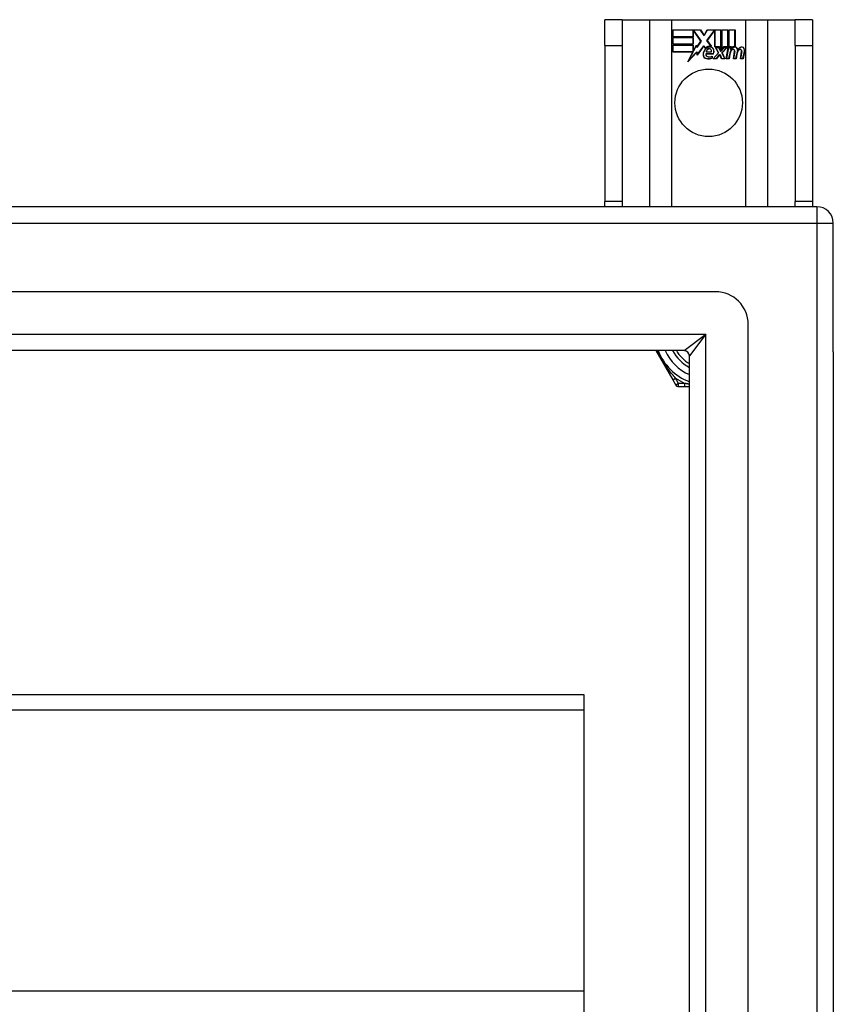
# Model space of a CAD drawing. Header units: inches. Extents: x 56.1 to 140.1, y 37.7 to 64.
# Tile 102 of 102: x 135.2 to 140.1, y 58.1 to 64. Entities that reach past the tile are written whole.
import ezdxf

# ---------------------------------------------------------------- set-up
doc = ezdxf.new("R2010")
doc.units = ezdxf.units.IN
doc.header["$MEASUREMENT"] = 0
doc.layers.add('Visible Edges(ANSI)', color=7, linetype='Continuous', lineweight=25)
doc.layers.add('Visible Tangent Edges(ANSI)', color=7, linetype='Continuous', lineweight=25)

msp = doc.modelspace()

# ---------------------------------------------------------------- linework, layer by layer
at = {"layer": 'Visible Edges(ANSI)'}
for p, q in [((138.7928, 63.9929), (138.6878, 63.9929)), ((138.6878, 63.8369), (138.6878, 63.9929)), ((138.7928, 63.9929), (138.7928, 63.8369)), ((138.7928, 63.9929), (138.957, 63.9929)), ((138.957, 63.9929), (139.0916, 63.9929)), ((139.0916, 63.9929), (139.534, 63.9929)), ((139.534, 63.9929), (139.6686, 63.9929)), ((139.6686, 63.9929), (139.8328, 63.9929)), ((139.8328, 63.8369), (139.8328, 63.9929)), ((139.9378, 63.9929), (139.8328, 63.9929)), ((139.9378, 63.9929), (139.9378, 63.8369)), ((139.0966, 63.9309), (139.2638, 63.9309)), ((139.0966, 63.8907), (139.0966, 63.9309)), ((139.0973, 63.9301), (139.0973, 63.8915)), ((139.2634, 63.9301), (139.0973, 63.9301)), ((139.2192, 63.8915), (139.2192, 63.926)), ((139.2192, 63.926), (139.2237, 63.926)), ((139.22, 63.9252), (139.22, 63.8907)), ((139.2233, 63.9252), (139.22, 63.9252)), ((139.2661, 63.863), (139.2233, 63.9252)), ((139.2237, 63.926), (139.267, 63.863)), ((139.2859, 63.8968), (139.2634, 63.9301)), ((139.2638, 63.9309), (139.2859, 63.8982)), ((139.2859, 63.8982), (139.3032, 63.9309)), ((139.3037, 63.9301), (139.2859, 63.8968)), ((139.3027, 63.8681), (139.3459, 63.926)), ((139.3032, 63.9309), (139.3868, 63.9309)), ((139.3463, 63.9252), (139.3036, 63.868)), ((139.3861, 63.9301), (139.3037, 63.9301)), ((139.3459, 63.926), (139.3501, 63.926)), ((139.3493, 63.9252), (139.3463, 63.9252)), ((139.3493, 63.8298), (139.3493, 63.9252)), ((139.3501, 63.926), (139.3501, 63.8305)), ((139.3861, 63.8114), (139.3861, 63.9301)), ((139.3868, 63.9309), (139.3868, 63.8077)), ((139.3921, 63.8169), (139.3921, 63.9309)), ((139.3921, 63.9309), (139.4292, 63.9309)), ((139.3928, 63.9301), (139.3928, 63.8192)), ((139.4285, 63.9301), (139.3928, 63.9301)), ((139.4285, 63.8305), (139.4285, 63.9301)), ((139.4292, 63.9309), (139.4292, 63.8298)), ((139.4345, 63.8298), (139.4345, 63.9309)), ((139.4345, 63.9309), (139.4716, 63.9309)), ((139.4352, 63.9301), (139.4352, 63.8305)), ((139.4708, 63.9301), (139.4352, 63.9301)), ((139.4708, 63.8322), (139.4708, 63.9301)), ((139.4716, 63.9309), (139.4716, 63.8315)), ((139.22, 63.8907), (139.0966, 63.8907)), ((139.0966, 63.8454), (139.0966, 63.8855)), ((139.0966, 63.8855), (139.22, 63.8855)), ((139.0973, 63.8915), (139.2192, 63.8915)), ((139.0973, 63.8847), (139.0973, 63.8461)), ((139.2192, 63.8847), (139.0973, 63.8847)), ((139.2192, 63.8461), (139.2192, 63.8847)), ((139.22, 63.8855), (139.22, 63.8454)), ((139.267, 63.863), (139.2411, 63.826)), ((139.2415, 63.8279), (139.2661, 63.863)), ((139.3278, 63.8318), (139.3027, 63.8681)), ((139.3036, 63.868), (139.3295, 63.8307)), ((138.6878, 63.8369), (138.6878, 62.8989)), ((138.7928, 63.8369), (138.7928, 62.8989)), ((139.22, 63.8454), (139.0966, 63.8454)), ((139.0966, 63.8397), (139.22, 63.8397)), ((139.0966, 63.7996), (139.0966, 63.8397)), ((139.0973, 63.8461), (139.2192, 63.8461)), ((139.2192, 63.839), (139.0973, 63.839)), ((139.0973, 63.839), (139.0973, 63.8004)), ((139.0973, 63.8004), (139.219, 63.8004)), ((139.219, 63.8004), (139.1899, 63.7444)), ((139.2192, 63.8045), (139.2192, 63.839)), ((139.2212, 63.8045), (139.2192, 63.8045)), ((139.22, 63.8397), (139.22, 63.8052)), ((139.22, 63.8052), (139.2207, 63.8052)), ((139.2207, 63.8052), (139.2391, 63.8405)), ((139.2388, 63.8382), (139.2212, 63.8045)), ((139.2411, 63.826), (139.2388, 63.8382)), ((139.2391, 63.8405), (139.2415, 63.8279)), ((139.2833, 63.835), (139.2441, 63.78)), ((139.2445, 63.782), (139.2834, 63.8364)), ((139.292, 63.8206), (139.2833, 63.835)), ((139.2834, 63.8364), (139.2922, 63.8218)), ((139.3775, 63.8298), (139.3493, 63.8298)), ((139.3501, 63.8305), (139.378, 63.8305)), ((139.3715, 63.7929), (139.3542, 63.8262)), ((139.3542, 63.8262), (139.3745, 63.8262)), ((139.3554, 63.8255), (139.3724, 63.7927)), ((139.374, 63.8255), (139.3554, 63.8255)), ((139.3837, 63.8025), (139.374, 63.8255)), ((139.3745, 63.8262), (139.3842, 63.8033)), ((139.3868, 63.8077), (139.3775, 63.8298)), ((139.378, 63.8305), (139.3861, 63.8114)), ((139.3872, 63.8025), (139.3837, 63.8025)), ((139.3842, 63.8033), (139.3868, 63.8033)), ((139.3868, 63.8033), (139.4035, 63.8262)), ((139.4039, 63.8255), (139.3872, 63.8025)), ((139.4015, 63.8298), (139.3921, 63.8169)), ((139.3927, 63.7932), (139.4223, 63.8255)), ((139.3928, 63.8192), (139.4011, 63.8305)), ((139.424, 63.8262), (139.3936, 63.7931)), ((139.4011, 63.8305), (139.4285, 63.8305)), ((139.4292, 63.8298), (139.4015, 63.8298)), ((139.4035, 63.8262), (139.424, 63.8262)), ((139.4223, 63.8255), (139.4039, 63.8255)), ((139.4191, 63.758), (139.4311, 63.8262)), ((139.4318, 63.8255), (139.42, 63.7587)), ((139.4311, 63.8262), (139.4453, 63.8262)), ((139.4445, 63.8255), (139.4318, 63.8255)), ((139.4498, 63.8298), (139.4345, 63.8298)), ((139.4352, 63.8305), (139.4507, 63.8305)), ((139.4435, 63.8135), (139.4445, 63.8255)), ((139.4483, 63.8135), (139.4435, 63.8135)), ((139.4453, 63.8262), (139.4443, 63.8142)), ((139.4443, 63.8142), (139.4479, 63.8142)), ((139.4492, 63.8221), (139.4498, 63.8298)), ((139.4507, 63.8305), (139.4501, 63.8241)), ((139.4615, 63.758), (139.4691, 63.8011)), ((139.4698, 63.801), (139.4624, 63.7587)), ((139.5035, 63.758), (139.5111, 63.8011)), ((139.5118, 63.801), (139.5043, 63.7587)), ((139.5193, 63.7587), (139.5275, 63.801)), ((139.5283, 63.8008), (139.52, 63.758)), ((139.8328, 63.8369), (139.8328, 62.8989)), ((139.9378, 63.8369), (139.9378, 62.8989)), ((139.2178, 63.7996), (139.0966, 63.7996)), ((139.1868, 63.74), (139.2178, 63.7996)), ((139.2416, 63.7977), (139.1868, 63.74)), ((139.1899, 63.7444), (139.2421, 63.7994)), ((139.2441, 63.78), (139.2416, 63.7977)), ((139.2421, 63.7994), (139.2445, 63.782)), ((139.2959, 63.7884), (139.3417, 63.7884)), ((139.3422, 63.7876), (139.2965, 63.7876)), ((139.3288, 63.7981), (139.2975, 63.7981)), ((139.2983, 63.7989), (139.3283, 63.7989)), ((139.3332, 63.7619), (139.3332, 63.7715)), ((139.334, 63.7726), (139.334, 63.7614)), ((139.3407, 63.758), (139.3715, 63.7929)), ((139.361, 63.758), (139.3407, 63.758)), ((139.3724, 63.7927), (139.3424, 63.7587)), ((139.3424, 63.7587), (139.3606, 63.7587)), ((139.3606, 63.7587), (139.3774, 63.7831)), ((139.3778, 63.7824), (139.361, 63.758)), ((139.3774, 63.7831), (139.3814, 63.7831)), ((139.3808, 63.7824), (139.3778, 63.7824)), ((139.3902, 63.758), (139.3808, 63.7824)), ((139.3814, 63.7831), (139.3907, 63.7587)), ((139.4105, 63.758), (139.3902, 63.758)), ((139.3907, 63.7587), (139.4093, 63.7587)), ((139.4093, 63.7587), (139.3927, 63.7932)), ((139.3936, 63.7931), (139.4105, 63.758)), ((139.4356, 63.758), (139.4191, 63.758)), ((139.42, 63.7587), (139.435, 63.7587)), ((139.435, 63.7587), (139.4398, 63.7862)), ((139.4405, 63.7861), (139.4356, 63.758)), ((139.478, 63.758), (139.4615, 63.758)), ((139.4624, 63.7587), (139.4773, 63.7587)), ((139.4773, 63.7587), (139.4822, 63.7862)), ((139.4829, 63.7861), (139.478, 63.758)), ((139.52, 63.758), (139.5035, 63.758)), ((139.5043, 63.7587), (139.5193, 63.7587)), ((139.9638, 62.8679), (98.1618, 62.8679)), ((138.6878, 62.8679), (138.6878, 62.8989)), ((138.7928, 62.8989), (138.7928, 62.8679)), ((139.8328, 62.8679), (139.8328, 62.8989)), ((139.9378, 62.8989), (139.9378, 62.8679)), ((140.0628, 61.9938), (140.0628, 62.7689)), ((139.3541, 62.356), (98.7715, 62.356)), ((139.551, 39.5765), (139.551, 62.1592)), ((139.1657, 62.0017), (98.9599, 62.0017)), ((138.9957, 62.0017), (139.0966, 61.8269)), ((139.1967, 39.765), (139.1967, 61.9707)), ((140.0628, 61.9938), (140.0628, 39.7419)), ((139.0966, 61.8269), (139.115, 61.795)), ((139.1321, 61.7852), (139.1689, 61.7852)), ((139.1689, 61.7852), (139.1967, 61.7852)), ((98.9289, 59.9328), (138.5628, 59.9328)), ((138.5628, 59.9328), (138.5628, 59.8397)), ((138.5628, 59.8397), (138.5628, 58.1474)), ((138.5628, 58.1474), (138.5628, 57.9906))]:
    msp.add_line(p, q, dxfattribs=at)
msp.add_circle((139.3128, 63.4929), 0.203, dxfattribs=at)
for centre, radius, start, end in [((139.3289, 63.7816), 0.0498, 134.16843, 176.56465), ((139.3289, 63.7816), 0.049, 134.16843, 176.56465), ((139.3202, 63.7905), 0.0412, 77.07905, 133.17854), ((139.3202, 63.7905), 0.042, 79.6582, 131.91395), ((139.3202, 63.7905), 0.0374, 80.40854, 134.16843), ((139.3202, 63.7905), 0.0366, 80.36041, 134.16843), ((139.3192, 63.7963), 0.0217, 109.37968, 175.22603), ((139.3192, 63.7963), 0.021, 109.37968, 172.99755), ((139.3168, 63.8032), 0.0144, 51.16516, 109.37968), ((139.3168, 63.8032), 0.0137, 51.16516, 109.37968), ((139.3179, 63.8046), 0.0119, 331.45471, 51.16516), ((139.3179, 63.8046), 0.0127, 329.42104, 51.16516), ((139.3248, 63.8084), 0.0183, 23.84447, 85.17574), ((139.3248, 63.8084), 0.019, 23.84447, 85.08017), ((139.31, 63.8019), 0.0345, 336.96432, 23.84447), ((139.31, 63.8019), 0.0353, 336.15553, 23.84447), ((139.4978, 63.776), 0.0589, 147.59924, 170), ((139.4978, 63.776), 0.0581, 147.59924, 170), ((139.4732, 63.7981), 0.03, 89.47765, 147.41137), ((139.462, 63.7987), 0.0165, 96.03001, 147.59924), ((139.4732, 63.7981), 0.0293, 89.47765, 148.21233), ((139.462, 63.7987), 0.0157, 96.03001, 147.59924), ((139.471, 63.8015), 0.03, 88.79525, 136.5849), ((139.471, 63.8015), 0.0307, 90.22218, 132.73389), ((139.4611, 63.8069), 0.00825, 23.55712, 96.03001), ((139.4611, 63.8069), 0.0075, 23.55712, 96.03001), ((139.4539, 63.8038), 0.0154, 350, 23.55712), ((139.4539, 63.8038), 0.0161, 350, 23.55712), ((139.4733, 63.8154), 0.0127, 16.9928, 89.47765), ((139.4733, 63.8154), 0.0119, 16.9928, 89.47765), ((139.5403, 63.7768), 0.0589, 148.55241, 170.82038), ((139.5403, 63.7768), 0.0581, 148.55841, 170.82565), ((139.451, 63.8086), 0.0353, 357.77691, 16.9928), ((139.451, 63.8086), 0.036, 3.6169, 16.9928), ((139.5145, 63.7974), 0.0299, 89.6788, 160.8136), ((139.5145, 63.7974), 0.0307, 89.6788, 153.95078), ((139.504, 63.7987), 0.0165, 96.10268, 147.63011), ((139.504, 63.7987), 0.0157, 96.10268, 147.60833), ((139.5031, 63.8069), 0.00825, 23.54875, 96.10268), ((139.5031, 63.8069), 0.0075, 23.54875, 96.10268), ((139.4959, 63.8038), 0.0154, 349.9922, 23.54875), ((139.4959, 63.8038), 0.0161, 350.00762, 23.54875), ((139.5146, 63.8149), 0.0131, 18.47479, 89.6788), ((139.5146, 63.8149), 0.0124, 18.47479, 89.6788), ((139.4929, 63.8077), 0.0353, 349, 18.47479), ((139.4929, 63.8077), 0.036, 349, 18.47479), ((139.3038, 63.7831), 0.0247, 176.56465, 261.56052), ((139.3038, 63.7831), 0.0239, 176.56465, 261.56052), ((139.308, 63.7842), 0.0127, 160.99073, 244.67838), ((139.308, 63.7842), 0.012, 163.52609, 244.67838), ((139.3114, 63.8338), 0.0759, 261.56052, 287.33425), ((139.3114, 63.8338), 0.0751, 261.56052, 286.91414), ((139.3192, 63.808), 0.0391, 244.67838, 290.92418), ((139.3192, 63.808), 0.0384, 244.67838, 292.56091), ((139.9638, 62.7689), 0.099, 0, 90), ((139.3541, 62.1592), 0.1969, 0, 90), ((139.3128, 62.1179), 0.3248, 200.95139, 249.04861), ((139.3128, 62.1179), 0.2264, 210.86677, 239.13323), ((139.1657, 61.9707), 0.031, 0, 90), ((139.1321, 61.8049), 0.0197, 210, 270)]:
    msp.add_arc(centre, radius, start, end, dxfattribs=at)
at = {"layer": 'Visible Tangent Edges(ANSI)'}
for p, q in [((138.957, 63.9929), (138.957, 62.8679)), ((139.0916, 62.8679), (139.0916, 63.9929)), ((139.534, 63.9929), (139.534, 62.8679)), ((139.6686, 62.8679), (139.6686, 63.9929)), ((138.6878, 63.8369), (138.7928, 63.8369)), ((139.8328, 63.8369), (139.9378, 63.8369)), ((138.7928, 62.8989), (138.6878, 62.8989)), ((139.9378, 62.8989), (139.8328, 62.8989)), ((139.9638, 62.8679), (139.9638, 62.7689)), ((98.1618, 62.7689), (139.9638, 62.7689)), ((139.9638, 62.7689), (139.9638, 38.9669)), ((139.9638, 62.7689), (140.0628, 62.7689)), ((98.8299, 62.1007), (139.2957, 62.1007)), ((139.1657, 62.0017), (139.2957, 62.1007)), ((139.2957, 62.1007), (139.1967, 61.9707)), ((139.2957, 39.635), (139.2957, 62.1007)), ((139.0966, 61.8269), (139.1137, 61.8367)), ((139.1321, 61.8049), (139.1137, 61.8367)), ((139.1321, 61.8049), (139.115, 61.795)), ((139.1321, 61.7852), (139.1321, 61.8049)), ((139.1689, 61.8049), (139.1321, 61.8049)), ((139.1689, 61.7852), (139.1689, 61.8049)), ((98.9289, 59.8397), (138.5628, 59.8397)), ((138.5628, 58.1474), (98.9289, 58.1474))]:
    msp.add_line(p, q, dxfattribs=at)
at = {"layer": 'Visible Tangent Edges(ANSI)', "flags": 128}
for points in [[(139.1137, 61.8367), (139.1086, 61.8425), (139.1035, 61.8484), (139.0984, 61.8543), (139.0933, 61.8604), (139.0882, 61.8666), (139.0832, 61.8729), (139.0782, 61.8793), (139.0732, 61.8858), (139.0682, 61.8924), (139.0633, 61.8991), (139.0585, 61.9059), (139.0537, 61.9128), (139.049, 61.9198), (139.0443, 61.9269), (139.0398, 61.9341), (139.0352, 61.9414), (139.0308, 61.9488), (139.0265, 61.9563), (139.0223, 61.9638), (139.0182, 61.9714), (139.0142, 61.9789), (139.0103, 61.9865), (139.0066, 61.9941), (139.003, 62.0017)], [(139.1967, 61.7995), (139.1955, 61.7998), (139.1943, 61.8), (139.1931, 61.8002), (139.192, 61.8004), (139.1908, 61.8006), (139.1896, 61.8008), (139.1884, 61.801), (139.1873, 61.8012), (139.1861, 61.8015), (139.1849, 61.8017), (139.1838, 61.8019), (139.1826, 61.8021), (139.1815, 61.8023), (139.1803, 61.8026), (139.1792, 61.8028), (139.178, 61.803), (139.1769, 61.8032), (139.1757, 61.8035), (139.1746, 61.8037), (139.1734, 61.8039), (139.1723, 61.8042), (139.1712, 61.8044), (139.17, 61.8046), (139.1689, 61.8049)]]:
    msp.add_lwpolyline(points, dxfattribs=at)
at = {"layer": 'Visible Tangent Edges(ANSI)'}
for radius, start, end in [(0.2854, 204.01003, 245.98997), (0.2461, 208.1642, 241.8358), (0.3445, 234.69133, 245.30867)]:
    msp.add_arc((139.3128, 62.1179), radius, start, end, dxfattribs=at)

doc.saveas('drawing.dxf')
